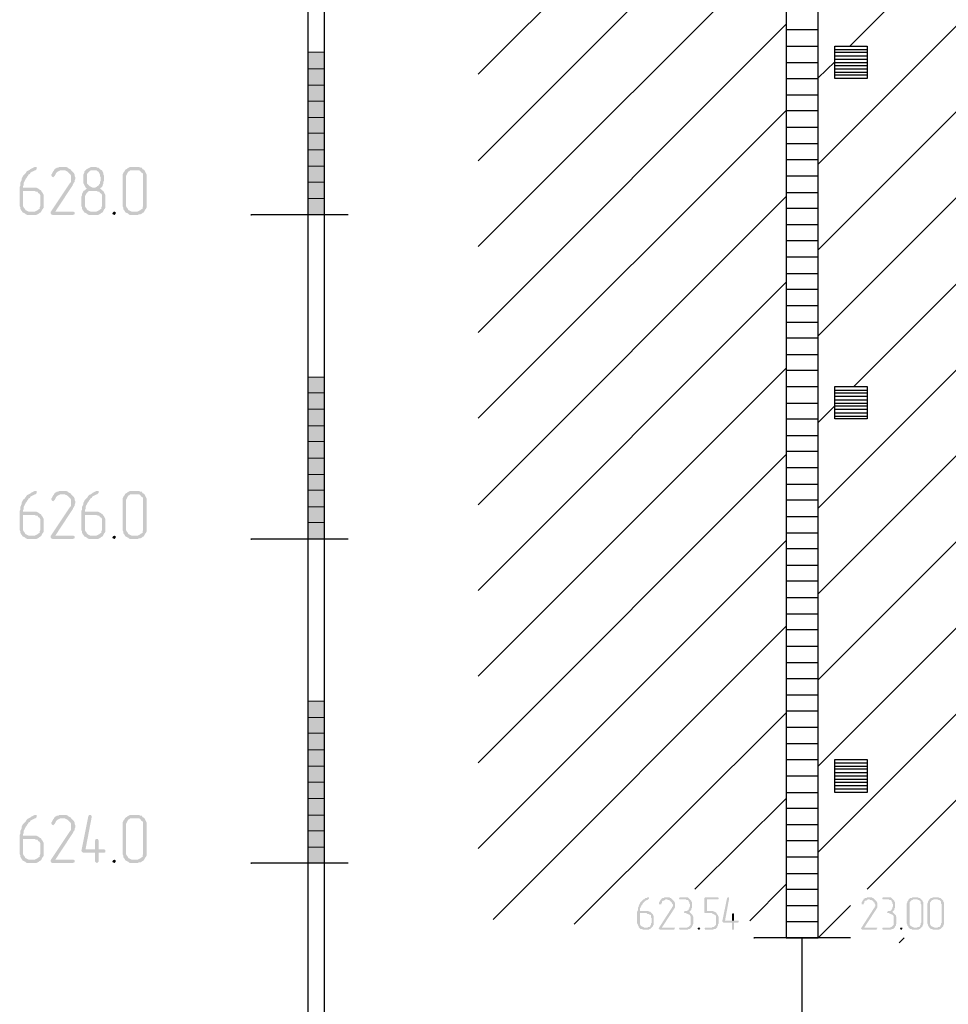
# Model space of a CAD drawing. Header units: millimetres. Extents: x -93479 to 1057970, y -66333 to 172656.
# Tile 108 of 256: x 205695 to 211428, y 28826 to 34901. Entities that reach past the tile are written whole.
import ezdxf

# ---------------------------------------------------------------- set-up
doc = ezdxf.new("R2010")
doc.units = ezdxf.units.MM
doc.layers.add('PDF _Геометрия', color=7, linetype='Continuous')
doc.layers.add('PDF _Сплошная заливка', color=7, linetype='Continuous')

# ---------------------------------------------------------------- blocks, each defined once
blk = doc.blocks.new('геология3')
at = {"layer": 'PDF _Сплошная заливка', "transparency": 33554559}
for color, points in [(7, [(58.0828, -16.7732), (58.0811, -16.7732), (58.0778, -16.7748), (58.0744, -16.7765), (58.0711, -16.7782), (58.0694, -16.7798), (58.0661, -16.7815), (58.0628, -16.7832), (58.0611, -16.7848), (58.0594, -16.7882), (58.0561, -16.7915), (58.0544, -16.7932), (58.0528, -16.7948), (58.0511, -16.7982), (58.0494, -16.8015), (58.0494, -16.8048), (58.0478, -16.8082), (58.0461, -16.8115), (58.0461, -16.8182), (58.0444, -16.8215), (58.0444, -16.8682), (58.0461, -16.8715), (58.0461, -16.8748), (58.0478, -16.8782), (58.0494, -16.8798), (58.0511, -16.8832), (58.0694, -16.8815), (58.0661, -16.8815), (58.0628, -16.8798), (58.0594, -16.8782), (58.0578, -16.8765), (58.0561, -16.8732), (58.0544, -16.8715), (58.0528, -16.8682), (58.0528, -16.8315), (58.0778, -16.8315), (58.0961, -16.8298), (58.0928, -16.8282), (58.0911, -16.8265), (58.0878, -16.8248), (58.0844, -16.8232), (58.0528, -16.8232), (58.0528, -16.8198), (58.0544, -16.8165), (58.0544, -16.8115), (58.0561, -16.8082), (58.0578, -16.8048), (58.0594, -16.8015), (58.0611, -16.7998), (58.0628, -16.7965), (58.0644, -16.7948), (58.0661, -16.7915), (58.0694, -16.7898), (58.0711, -16.7865), (58.0744, -16.7848), (58.0778, -16.7832), (58.0811, -16.7815), (58.0828, -16.7815), (58.0844, -16.7798), (58.0861, -16.7782), (58.0861, -16.7732)]), (7, [(58.1478, -16.7732), (58.1411, -16.7732), (58.1378, -16.7748), (58.1344, -16.7748), (58.1328, -16.7765), (58.1294, -16.7782), (58.1278, -16.7815), (58.1261, -16.7832), (58.1244, -16.7865), (58.1228, -16.7898), (58.1211, -16.7915), (58.1211, -16.7932), (58.1228, -16.7965), (58.1261, -16.7982), (58.1278, -16.7965), (58.1294, -16.7948), (58.1311, -16.7915), (58.1328, -16.7882), (58.1344, -16.7865), (58.1361, -16.7848), (58.1394, -16.7832), (58.1428, -16.7815), (58.1694, -16.7815), (58.1694, -16.7798), (58.1661, -16.7782), (58.1628, -16.7765), (58.1611, -16.7748), (58.1578, -16.7732), (58.1511, -16.7732)]), (7, [(58.2244, -16.7732), (58.2178, -16.7732), (58.2144, -16.7748), (58.2111, -16.7765), (58.2078, -16.7782), (58.2061, -16.7798), (58.2028, -16.7832), (58.2011, -16.7848), (58.2011, -16.7882), (58.1994, -16.7915), (58.1994, -16.8132), (58.2011, -16.8165), (58.2028, -16.8198), (58.2044, -16.8232), (58.2078, -16.8248), (58.2044, -16.8282), (58.2028, -16.8298), (58.2278, -16.8315), (58.2311, -16.8315), (58.2344, -16.8332), (58.2378, -16.8332), (58.2394, -16.8365), (58.2428, -16.8382), (58.2444, -16.8415), (58.2444, -16.8682), (58.2428, -16.8715), (58.2428, -16.8748), (58.2394, -16.8765), (58.2378, -16.8782), (58.2344, -16.8798), (58.2311, -16.8815), (58.2194, -16.8815), (58.2011, -16.8832), (58.2044, -16.8848), (58.2078, -16.8865), (58.2094, -16.8882), (58.2128, -16.8898), (58.2344, -16.8898), (58.2378, -16.8882), (58.2411, -16.8865), (58.2428, -16.8848), (58.2461, -16.8832), (58.2478, -16.8798), (58.2494, -16.8765), (58.2511, -16.8748), (58.2528, -16.8715), (58.2528, -16.8415), (58.2511, -16.8382), (58.2494, -16.8348), (58.2478, -16.8315), (58.2444, -16.8298), (58.2428, -16.8282), (58.2394, -16.8248), (58.2428, -16.8232), (58.2211, -16.8232), (58.2178, -16.8215), (58.2144, -16.8198), (58.2128, -16.8182), (58.2094, -16.8148), (58.2078, -16.8132), (58.2078, -16.7915), (58.2094, -16.7882), (58.2128, -16.7848), (58.2144, -16.7832), (58.2178, -16.7815), (58.2244, -16.7815), (58.2411, -16.7798), (58.2394, -16.7782), (58.2361, -16.7748), (58.2328, -16.7748), (58.2294, -16.7732), (58.2261, -16.7732)]), (7, [(58.2411, -16.7798), (58.2244, -16.7815), (58.2311, -16.7815), (58.2328, -16.7832), (58.2361, -16.7848), (58.2378, -16.7882), (58.2394, -16.7915), (58.2394, -16.7948), (58.2411, -16.7982), (58.2411, -16.8065), (58.2394, -16.8098), (58.2394, -16.8132), (58.2378, -16.8148), (58.2361, -16.8182), (58.2328, -16.8198), (58.2311, -16.8215), (58.2278, -16.8232), (58.2244, -16.8232), (58.2428, -16.8232), (58.2444, -16.8215), (58.2461, -16.8182), (58.2461, -16.8165), (58.2478, -16.8132), (58.2478, -16.8098), (58.2494, -16.8065), (58.2494, -16.7948), (58.2478, -16.7915), (58.2478, -16.7882), (58.2461, -16.7848), (58.2444, -16.7815)]), (7, [(58.3278, -16.7732), (58.3128, -16.7732), (58.3094, -16.7748), (58.3061, -16.7765), (58.3044, -16.7782), (58.3011, -16.7798), (58.2994, -16.7832), (58.2978, -16.7848), (58.2961, -16.7882), (58.2944, -16.7915), (58.2944, -16.8682), (58.2961, -16.8715), (58.2961, -16.8748), (58.2978, -16.8782), (58.2994, -16.8798), (58.3011, -16.8832), (58.3044, -16.8848), (58.3078, -16.8865), (58.3094, -16.8882), (58.3128, -16.8898), (58.3311, -16.8898), (58.3344, -16.8882), (58.3378, -16.8882), (58.3411, -16.8865), (58.3428, -16.8848), (58.3461, -16.8832), (58.3194, -16.8815), (58.3161, -16.8815), (58.3128, -16.8798), (58.3094, -16.8782), (58.3078, -16.8765), (58.3061, -16.8732), (58.3044, -16.8715), (58.3028, -16.8682), (58.3028, -16.7948), (58.3044, -16.7915), (58.3061, -16.7882), (58.3078, -16.7848), (58.3111, -16.7832), (58.3128, -16.7815), (58.3278, -16.7815), (58.3461, -16.7798), (58.3428, -16.7782), (58.3411, -16.7748), (58.3378, -16.7748), (58.3344, -16.7732), (58.3311, -16.7732)]), (7, [(58.3461, -16.7798), (58.3278, -16.7815), (58.3344, -16.7815), (58.3378, -16.7832), (58.3394, -16.7865), (58.3428, -16.7882), (58.3444, -16.7915), (58.3444, -16.8682), (58.3428, -16.8715), (58.3428, -16.8748), (58.3394, -16.8765), (58.3378, -16.8782), (58.3344, -16.8798), (58.3311, -16.8815), (58.3194, -16.8815), (58.3461, -16.8832), (58.3478, -16.8798), (58.3494, -16.8765), (58.3511, -16.8748), (58.3528, -16.8715), (58.3528, -16.7915), (58.3511, -16.7882), (58.3494, -16.7848), (58.3478, -16.7815)]), (7, [(58.1694, -16.7815), (58.1478, -16.7815), (58.1544, -16.7815), (58.1578, -16.7832), (58.1611, -16.7848), (58.1628, -16.7865), (58.1661, -16.7898), (58.1678, -16.7915), (58.1694, -16.7948), (58.1694, -16.8082), (58.1678, -16.8115), (58.1661, -16.8132), (58.1194, -16.8832), (58.1194, -16.8848), (58.1211, -16.8882), (58.1244, -16.8898), (58.1744, -16.8898), (58.1761, -16.8882), (58.1778, -16.8882), (58.1778, -16.8832), (58.1744, -16.8815), (58.1311, -16.8815), (58.1728, -16.8182), (58.1744, -16.8148), (58.1761, -16.8115), (58.1778, -16.8098), (58.1778, -16.8065), (58.1794, -16.8032), (58.1794, -16.7982), (58.1778, -16.7948), (58.1778, -16.7915), (58.1761, -16.7882), (58.1744, -16.7865), (58.1711, -16.7832)]), (7, [(58.0961, -16.8298), (58.0778, -16.8315), (58.0811, -16.8315), (58.0844, -16.8332), (58.0878, -16.8332), (58.0894, -16.8365), (58.0928, -16.8382), (58.0944, -16.8415), (58.0944, -16.8682), (58.0928, -16.8715), (58.0928, -16.8748), (58.0894, -16.8765), (58.0878, -16.8782), (58.0844, -16.8798), (58.0811, -16.8815), (58.0694, -16.8815), (58.0511, -16.8832), (58.0544, -16.8848), (58.0578, -16.8865), (58.0594, -16.8882), (58.0628, -16.8898), (58.0844, -16.8898), (58.0878, -16.8882), (58.0911, -16.8865), (58.0928, -16.8848), (58.0961, -16.8832), (58.0978, -16.8798), (58.0994, -16.8765), (58.1011, -16.8748), (58.1028, -16.8715), (58.1028, -16.8415), (58.1011, -16.8382), (58.0994, -16.8348), (58.0978, -16.8332)]), (7, [(58.2028, -16.8298), (58.1994, -16.8315), (58.1978, -16.8348), (58.1961, -16.8382), (58.1961, -16.8415), (58.1944, -16.8448), (58.1944, -16.8482), (58.1944, -16.8682), (58.1961, -16.8715), (58.1961, -16.8748), (58.1978, -16.8782), (58.1994, -16.8798), (58.2011, -16.8832), (58.2194, -16.8815), (58.2161, -16.8815), (58.2128, -16.8798), (58.2094, -16.8782), (58.2078, -16.8765), (58.2061, -16.8732), (58.2044, -16.8715), (58.2028, -16.8682), (58.2028, -16.8448), (58.2044, -16.8415), (58.2061, -16.8382), (58.2078, -16.8365), (58.2111, -16.8332), (58.2128, -16.8315), (58.2278, -16.8315)]), (7, [(58.2744, -16.8815), (58.2711, -16.8832), (58.2694, -16.8865), (58.2711, -16.8882), (58.2744, -16.8898), (58.2761, -16.8882), (58.2778, -16.8865), (58.2778, -16.8832)]), (256, [(58.0828, -17.5598), (58.0811, -17.5598), (58.0778, -17.5615), (58.0744, -17.5632), (58.0711, -17.5648), (58.0694, -17.5665), (58.0661, -17.5682), (58.0628, -17.5698), (58.0611, -17.5715), (58.0594, -17.5748), (58.0561, -17.5782), (58.0544, -17.5798), (58.0528, -17.5815), (58.0511, -17.5848), (58.0494, -17.5882), (58.0494, -17.5915), (58.0478, -17.5948), (58.0461, -17.5982), (58.0461, -17.6048), (58.0444, -17.6082), (58.0444, -17.6548), (58.0461, -17.6582), (58.0461, -17.6615), (58.0478, -17.6648), (58.0494, -17.6665), (58.0511, -17.6698), (58.0694, -17.6682), (58.0661, -17.6682), (58.0628, -17.6665), (58.0594, -17.6648), (58.0578, -17.6632), (58.0561, -17.6598), (58.0544, -17.6582), (58.0528, -17.6548), (58.0528, -17.6182), (58.0778, -17.6182), (58.0961, -17.6165), (58.0928, -17.6148), (58.0911, -17.6132), (58.0878, -17.6115), (58.0844, -17.6098), (58.0528, -17.6098), (58.0528, -17.6065), (58.0544, -17.6032), (58.0544, -17.5982), (58.0561, -17.5948), (58.0578, -17.5915), (58.0594, -17.5882), (58.0611, -17.5865), (58.0628, -17.5832), (58.0644, -17.5815), (58.0661, -17.5782), (58.0694, -17.5765), (58.0711, -17.5732), (58.0744, -17.5715), (58.0778, -17.5698), (58.0811, -17.5682), (58.0828, -17.5682), (58.0844, -17.5665), (58.0861, -17.5648), (58.0861, -17.5598)]), (256, [(58.1694, -17.5682), (58.1478, -17.5682), (58.1544, -17.5682), (58.1578, -17.5698), (58.1611, -17.5715), (58.1628, -17.5732), (58.1661, -17.5765), (58.1678, -17.5782), (58.1694, -17.5815), (58.1694, -17.5948), (58.1678, -17.5982), (58.1661, -17.5998), (58.1194, -17.6698), (58.1194, -17.6715), (58.1211, -17.6748), (58.1244, -17.6765), (58.1744, -17.6765), (58.1761, -17.6748), (58.1778, -17.6748), (58.1778, -17.6698), (58.1744, -17.6682), (58.1311, -17.6682), (58.1728, -17.6048), (58.1744, -17.6015), (58.1761, -17.5982), (58.1778, -17.5965), (58.1778, -17.5932), (58.1794, -17.5898), (58.1794, -17.5848), (58.1778, -17.5815), (58.1778, -17.5782), (58.1761, -17.5748), (58.1744, -17.5732), (58.1711, -17.5698)]), (256, [(58.1478, -17.5598), (58.1411, -17.5598), (58.1378, -17.5615), (58.1344, -17.5615), (58.1328, -17.5632), (58.1294, -17.5648), (58.1278, -17.5682), (58.1261, -17.5698), (58.1244, -17.5732), (58.1228, -17.5765), (58.1211, -17.5782), (58.1211, -17.5798), (58.1228, -17.5832), (58.1261, -17.5848), (58.1278, -17.5832), (58.1294, -17.5815), (58.1311, -17.5782), (58.1328, -17.5748), (58.1344, -17.5732), (58.1361, -17.5715), (58.1394, -17.5698), (58.1428, -17.5682), (58.1694, -17.5682), (58.1694, -17.5665), (58.1661, -17.5648), (58.1628, -17.5632), (58.1611, -17.5615), (58.1578, -17.5598), (58.1511, -17.5598)]), (256, [(58.2328, -17.5598), (58.2311, -17.5598), (58.2278, -17.5615), (58.2244, -17.5632), (58.2211, -17.5648), (58.2194, -17.5665), (58.2161, -17.5682), (58.2128, -17.5698), (58.2111, -17.5715), (58.2094, -17.5748), (58.2061, -17.5782), (58.2044, -17.5798), (58.2028, -17.5815), (58.2011, -17.5848), (58.1994, -17.5882), (58.1994, -17.5915), (58.1978, -17.5948), (58.1961, -17.5982), (58.1961, -17.6048), (58.1944, -17.6082), (58.1944, -17.6548), (58.1961, -17.6582), (58.1961, -17.6615), (58.1978, -17.6648), (58.1994, -17.6665), (58.2011, -17.6698), (58.2194, -17.6682), (58.2161, -17.6682), (58.2128, -17.6665), (58.2094, -17.6648), (58.2078, -17.6632), (58.2061, -17.6598), (58.2044, -17.6582), (58.2028, -17.6548), (58.2028, -17.6182), (58.2278, -17.6182), (58.2461, -17.6165), (58.2428, -17.6148), (58.2411, -17.6132), (58.2378, -17.6115), (58.2344, -17.6098), (58.2028, -17.6098), (58.2028, -17.6065), (58.2044, -17.6032), (58.2044, -17.5982), (58.2061, -17.5948), (58.2078, -17.5915), (58.2094, -17.5882), (58.2111, -17.5865), (58.2128, -17.5832), (58.2144, -17.5815), (58.2161, -17.5782), (58.2194, -17.5765), (58.2211, -17.5732), (58.2244, -17.5715), (58.2278, -17.5698), (58.2311, -17.5682), (58.2328, -17.5682), (58.2344, -17.5665), (58.2361, -17.5648), (58.2361, -17.5598)]), (256, [(58.3278, -17.5598), (58.3128, -17.5598), (58.3094, -17.5615), (58.3061, -17.5632), (58.3044, -17.5648), (58.3011, -17.5665), (58.2994, -17.5698), (58.2978, -17.5715), (58.2961, -17.5748), (58.2944, -17.5782), (58.2944, -17.6548), (58.2961, -17.6582), (58.2961, -17.6615), (58.2978, -17.6648), (58.2994, -17.6665), (58.3011, -17.6698), (58.3044, -17.6715), (58.3078, -17.6732), (58.3094, -17.6748), (58.3128, -17.6765), (58.3311, -17.6765), (58.3344, -17.6748), (58.3378, -17.6748), (58.3411, -17.6732), (58.3428, -17.6715), (58.3461, -17.6698), (58.3194, -17.6682), (58.3161, -17.6682), (58.3128, -17.6665), (58.3094, -17.6648), (58.3078, -17.6632), (58.3061, -17.6598), (58.3044, -17.6582), (58.3028, -17.6548), (58.3028, -17.5815), (58.3044, -17.5782), (58.3061, -17.5748), (58.3078, -17.5715), (58.3111, -17.5698), (58.3128, -17.5682), (58.3278, -17.5682), (58.3461, -17.5665), (58.3428, -17.5648), (58.3411, -17.5615), (58.3378, -17.5615), (58.3344, -17.5598), (58.3311, -17.5598)]), (256, [(58.3461, -17.5665), (58.3278, -17.5682), (58.3344, -17.5682), (58.3378, -17.5698), (58.3394, -17.5732), (58.3428, -17.5748), (58.3444, -17.5782), (58.3444, -17.6548), (58.3428, -17.6582), (58.3428, -17.6615), (58.3394, -17.6632), (58.3378, -17.6648), (58.3344, -17.6665), (58.3311, -17.6682), (58.3194, -17.6682), (58.3461, -17.6698), (58.3478, -17.6665), (58.3494, -17.6632), (58.3511, -17.6615), (58.3528, -17.6582), (58.3528, -17.5782), (58.3511, -17.5748), (58.3494, -17.5715), (58.3478, -17.5682)]), (256, [(58.0961, -17.6165), (58.0778, -17.6182), (58.0811, -17.6182), (58.0844, -17.6198), (58.0878, -17.6198), (58.0894, -17.6232), (58.0928, -17.6248), (58.0944, -17.6282), (58.0944, -17.6548), (58.0928, -17.6582), (58.0928, -17.6615), (58.0894, -17.6632), (58.0878, -17.6648), (58.0844, -17.6665), (58.0811, -17.6682), (58.0694, -17.6682), (58.0511, -17.6698), (58.0544, -17.6715), (58.0578, -17.6732), (58.0594, -17.6748), (58.0628, -17.6765), (58.0844, -17.6765), (58.0878, -17.6748), (58.0911, -17.6732), (58.0928, -17.6715), (58.0961, -17.6698), (58.0978, -17.6665), (58.0994, -17.6632), (58.1011, -17.6615), (58.1028, -17.6582), (58.1028, -17.6282), (58.1011, -17.6248), (58.0994, -17.6215), (58.0978, -17.6198)]), (256, [(58.2461, -17.6165), (58.2278, -17.6182), (58.2311, -17.6182), (58.2344, -17.6198), (58.2378, -17.6198), (58.2394, -17.6232), (58.2428, -17.6248), (58.2444, -17.6282), (58.2444, -17.6548), (58.2428, -17.6582), (58.2428, -17.6615), (58.2394, -17.6632), (58.2378, -17.6648), (58.2344, -17.6665), (58.2311, -17.6682), (58.2194, -17.6682), (58.2011, -17.6698), (58.2044, -17.6715), (58.2078, -17.6732), (58.2094, -17.6748), (58.2128, -17.6765), (58.2344, -17.6765), (58.2378, -17.6748), (58.2411, -17.6732), (58.2428, -17.6715), (58.2461, -17.6698), (58.2478, -17.6665), (58.2494, -17.6632), (58.2511, -17.6615), (58.2528, -17.6582), (58.2528, -17.6282), (58.2511, -17.6248), (58.2494, -17.6215), (58.2478, -17.6198)]), (256, [(58.2744, -17.6682), (58.2711, -17.6698), (58.2694, -17.6732), (58.2711, -17.6748), (58.2744, -17.6765), (58.2761, -17.6748), (58.2778, -17.6732), (58.2778, -17.6698)]), (256, [(58.0828, -18.3465), (58.0811, -18.3465), (58.0778, -18.3482), (58.0744, -18.3498), (58.0711, -18.3515), (58.0694, -18.3532), (58.0661, -18.3548), (58.0628, -18.3565), (58.0611, -18.3582), (58.0594, -18.3615), (58.0561, -18.3648), (58.0544, -18.3665), (58.0528, -18.3682), (58.0511, -18.3715), (58.0494, -18.3748), (58.0494, -18.3782), (58.0478, -18.3815), (58.0461, -18.3848), (58.0461, -18.3915), (58.0444, -18.3948), (58.0444, -18.4415), (58.0461, -18.4448), (58.0461, -18.4482), (58.0478, -18.4515), (58.0494, -18.4532), (58.0511, -18.4565), (58.0694, -18.4548), (58.0661, -18.4548), (58.0628, -18.4532), (58.0594, -18.4515), (58.0578, -18.4498), (58.0561, -18.4465), (58.0544, -18.4448), (58.0528, -18.4415), (58.0528, -18.4048), (58.0778, -18.4048), (58.0961, -18.4032), (58.0928, -18.4015), (58.0911, -18.3998), (58.0878, -18.3982), (58.0844, -18.3965), (58.0528, -18.3965), (58.0528, -18.3932), (58.0544, -18.3898), (58.0544, -18.3848), (58.0561, -18.3815), (58.0578, -18.3782), (58.0594, -18.3748), (58.0611, -18.3732), (58.0628, -18.3698), (58.0644, -18.3682), (58.0661, -18.3648), (58.0694, -18.3632), (58.0711, -18.3598), (58.0744, -18.3582), (58.0778, -18.3565), (58.0811, -18.3548), (58.0828, -18.3548), (58.0844, -18.3532), (58.0861, -18.3515), (58.0861, -18.3465)]), (256, [(58.1694, -18.3548), (58.1478, -18.3548), (58.1544, -18.3548), (58.1578, -18.3565), (58.1611, -18.3582), (58.1628, -18.3598), (58.1661, -18.3632), (58.1678, -18.3648), (58.1694, -18.3682), (58.1694, -18.3815), (58.1678, -18.3848), (58.1661, -18.3865), (58.1194, -18.4565), (58.1194, -18.4582), (58.1211, -18.4615), (58.1244, -18.4632), (58.1744, -18.4632), (58.1761, -18.4615), (58.1778, -18.4615), (58.1778, -18.4565), (58.1744, -18.4548), (58.1311, -18.4548), (58.1728, -18.3915), (58.1744, -18.3882), (58.1761, -18.3848), (58.1778, -18.3832), (58.1778, -18.3798), (58.1794, -18.3765), (58.1794, -18.3715), (58.1778, -18.3682), (58.1778, -18.3648), (58.1761, -18.3615), (58.1744, -18.3598), (58.1711, -18.3565)]), (256, [(58.1478, -18.3465), (58.1411, -18.3465), (58.1378, -18.3482), (58.1344, -18.3482), (58.1328, -18.3498), (58.1294, -18.3515), (58.1278, -18.3548), (58.1261, -18.3565), (58.1244, -18.3598), (58.1228, -18.3632), (58.1211, -18.3648), (58.1211, -18.3665), (58.1228, -18.3698), (58.1261, -18.3715), (58.1278, -18.3698), (58.1294, -18.3682), (58.1311, -18.3648), (58.1328, -18.3615), (58.1344, -18.3598), (58.1361, -18.3582), (58.1394, -18.3565), (58.1428, -18.3548), (58.1694, -18.3548), (58.1694, -18.3532), (58.1661, -18.3515), (58.1628, -18.3498), (58.1611, -18.3482), (58.1578, -18.3465), (58.1511, -18.3465)]), (256, [(58.2161, -18.3465), (58.2128, -18.3465), (58.2111, -18.3498), (58.1944, -18.4332), (58.1961, -18.4365), (58.1994, -18.4382), (58.2278, -18.4382), (58.2278, -18.4598), (58.2294, -18.4615), (58.2328, -18.4632), (58.2344, -18.4615), (58.2361, -18.4598), (58.2361, -18.4382), (58.2494, -18.4382), (58.2528, -18.4365), (58.2528, -18.4315), (58.2494, -18.4298), (58.2044, -18.4298), (58.2194, -18.3515), (58.2194, -18.3498), (58.2178, -18.3465)]), (256, [(58.3278, -18.3465), (58.3128, -18.3465), (58.3094, -18.3482), (58.3061, -18.3498), (58.3044, -18.3515), (58.3011, -18.3532), (58.2994, -18.3565), (58.2978, -18.3582), (58.2961, -18.3615), (58.2944, -18.3648), (58.2944, -18.4415), (58.2961, -18.4448), (58.2961, -18.4482), (58.2978, -18.4515), (58.2994, -18.4532), (58.3011, -18.4565), (58.3044, -18.4582), (58.3078, -18.4598), (58.3094, -18.4615), (58.3128, -18.4632), (58.3311, -18.4632), (58.3344, -18.4615), (58.3378, -18.4615), (58.3411, -18.4598), (58.3428, -18.4582), (58.3461, -18.4565), (58.3194, -18.4548), (58.3161, -18.4548), (58.3128, -18.4532), (58.3094, -18.4515), (58.3078, -18.4498), (58.3061, -18.4465), (58.3044, -18.4448), (58.3028, -18.4415), (58.3028, -18.3682), (58.3044, -18.3648), (58.3061, -18.3615), (58.3078, -18.3582), (58.3111, -18.3565), (58.3128, -18.3548), (58.3278, -18.3548), (58.3461, -18.3532), (58.3428, -18.3515), (58.3411, -18.3482), (58.3378, -18.3482), (58.3344, -18.3465), (58.3311, -18.3465)]), (256, [(58.3461, -18.3532), (58.3278, -18.3548), (58.3344, -18.3548), (58.3378, -18.3565), (58.3394, -18.3598), (58.3428, -18.3615), (58.3444, -18.3648), (58.3444, -18.4415), (58.3428, -18.4448), (58.3428, -18.4482), (58.3394, -18.4498), (58.3378, -18.4515), (58.3344, -18.4532), (58.3311, -18.4548), (58.3194, -18.4548), (58.3461, -18.4565), (58.3478, -18.4532), (58.3494, -18.4498), (58.3511, -18.4482), (58.3528, -18.4448), (58.3528, -18.3648), (58.3511, -18.3615), (58.3494, -18.3582), (58.3478, -18.3548)]), (256, [(58.0961, -18.4032), (58.0778, -18.4048), (58.0811, -18.4048), (58.0844, -18.4065), (58.0878, -18.4065), (58.0894, -18.4098), (58.0928, -18.4115), (58.0944, -18.4148), (58.0944, -18.4415), (58.0928, -18.4448), (58.0928, -18.4482), (58.0894, -18.4498), (58.0878, -18.4515), (58.0844, -18.4532), (58.0811, -18.4548), (58.0694, -18.4548), (58.0511, -18.4565), (58.0544, -18.4582), (58.0578, -18.4598), (58.0594, -18.4615), (58.0628, -18.4632), (58.0844, -18.4632), (58.0878, -18.4615), (58.0911, -18.4598), (58.0928, -18.4582), (58.0961, -18.4565), (58.0978, -18.4532), (58.0994, -18.4498), (58.1011, -18.4482), (58.1028, -18.4448), (58.1028, -18.4148), (58.1011, -18.4115), (58.0994, -18.4082), (58.0978, -18.4065)]), (256, [(58.2328, -18.4048), (58.2294, -18.4048), (58.2278, -18.4082), (58.2278, -18.4298), (58.2044, -18.4298), (58.2361, -18.4298), (58.2361, -18.4082), (58.2344, -18.4048)]), (256, [(58.2744, -18.4548), (58.2711, -18.4565), (58.2694, -18.4598), (58.2711, -18.4615), (58.2744, -18.4632), (58.2761, -18.4615), (58.2778, -18.4598), (58.2778, -18.4565)]), (256, [(59.5711, -18.5465), (59.5694, -18.5465), (59.5678, -18.5482), (59.5644, -18.5482), (59.5628, -18.5498), (59.5611, -18.5515), (59.5594, -18.5515), (59.5578, -18.5532), (59.5561, -18.5548), (59.5544, -18.5565), (59.5528, -18.5582), (59.5511, -18.5598), (59.5511, -18.5615), (59.5494, -18.5632), (59.5494, -18.5648), (59.5478, -18.5682), (59.5478, -18.5698), (59.5461, -18.5715), (59.5461, -18.5782), (59.5444, -18.5815), (59.5444, -18.6098), (59.5461, -18.6132), (59.5461, -18.6148), (59.5478, -18.6165), (59.5478, -18.6182), (59.5494, -18.6198), (59.5611, -18.6198), (59.5594, -18.6182), (59.5578, -18.6182), (59.5561, -18.6165), (59.5544, -18.6165), (59.5528, -18.6148), (59.5511, -18.6115), (59.5511, -18.5848), (59.5794, -18.5848), (59.5778, -18.5832), (59.5761, -18.5815), (59.5744, -18.5815), (59.5711, -18.5798), (59.5511, -18.5798), (59.5511, -18.5732), (59.5528, -18.5715), (59.5528, -18.5698), (59.5544, -18.5682), (59.5544, -18.5665), (59.5561, -18.5648), (59.5578, -18.5632), (59.5578, -18.5615), (59.5594, -18.5598), (59.5611, -18.5582), (59.5628, -18.5565), (59.5644, -18.5548), (59.5678, -18.5532), (59.5694, -18.5532), (59.5711, -18.5515), (59.5728, -18.5498), (59.5728, -18.5465)]), (256, [(59.6161, -18.5465), (59.6111, -18.5465), (59.6094, -18.5482), (59.6061, -18.5482), (59.6044, -18.5498), (59.6028, -18.5498), (59.6028, -18.5515), (59.6011, -18.5532), (59.5994, -18.5565), (59.5978, -18.5582), (59.5978, -18.5598), (59.5978, -18.5632), (59.6028, -18.5632), (59.6028, -18.5615), (59.6044, -18.5598), (59.6044, -18.5565), (59.6061, -18.5548), (59.6078, -18.5548), (59.6111, -18.5532), (59.6128, -18.5515), (59.6294, -18.5515), (59.6278, -18.5498), (59.6261, -18.5482), (59.6244, -18.5482), (59.6228, -18.5465), (59.6178, -18.5465)]), (256, [(59.6611, -18.5465), (59.6478, -18.5465), (59.6461, -18.5498), (59.6478, -18.5515), (59.6628, -18.5515), (59.6644, -18.5532), (59.6678, -18.5532), (59.6694, -18.5548), (59.6694, -18.5565), (59.6711, -18.5582), (59.6711, -18.5615), (59.6728, -18.5632), (59.6728, -18.5682), (59.6711, -18.5715), (59.6711, -18.5732), (59.6694, -18.5748), (59.6694, -18.5765), (59.6678, -18.5782), (59.6644, -18.5798), (59.6594, -18.5798), (59.6594, -18.5815), (59.6578, -18.5832), (59.6594, -18.5848), (59.6628, -18.5848), (59.6661, -18.5865), (59.6678, -18.5865), (59.6694, -18.5882), (59.6711, -18.5882), (59.6728, -18.5898), (59.6744, -18.5932), (59.6744, -18.6132), (59.6728, -18.6148), (59.6711, -18.6165), (59.6694, -18.6182), (59.6678, -18.6182), (59.6661, -18.6198), (59.6478, -18.6198), (59.6461, -18.6215), (59.6478, -18.6248), (59.6678, -18.6248), (59.6694, -18.6232), (59.6728, -18.6232), (59.6744, -18.6215), (59.6761, -18.6198), (59.6778, -18.6182), (59.6778, -18.6165), (59.6794, -18.6148), (59.6794, -18.6132), (59.6811, -18.6098), (59.6811, -18.5948), (59.6794, -18.5915), (59.6794, -18.5898), (59.6778, -18.5882), (59.6761, -18.5865), (59.6744, -18.5848), (59.6728, -18.5832), (59.6711, -18.5815), (59.6728, -18.5798), (59.6744, -18.5782), (59.6761, -18.5765), (59.6761, -18.5732), (59.6778, -18.5715), (59.6778, -18.5582), (59.6761, -18.5565), (59.6761, -18.5548), (59.6744, -18.5532), (59.6728, -18.5515), (59.6711, -18.5498), (59.6694, -18.5482), (59.6678, -18.5465), (59.6628, -18.5465)]), (256, [(59.7394, -18.5465), (59.7094, -18.5465), (59.7078, -18.5482), (59.7078, -18.5832), (59.7094, -18.5848), (59.7261, -18.5848), (59.7278, -18.5865), (59.7294, -18.5865), (59.7311, -18.5882), (59.7328, -18.5882), (59.7344, -18.5898), (59.7361, -18.5915), (59.7361, -18.6132), (59.7344, -18.6148), (59.7328, -18.6165), (59.7311, -18.6182), (59.7278, -18.6182), (59.7261, -18.6198), (59.7094, -18.6198), (59.7078, -18.6215), (59.7094, -18.6248), (59.7294, -18.6248), (59.7311, -18.6232), (59.7344, -18.6232), (59.7361, -18.6215), (59.7378, -18.6198), (59.7394, -18.6182), (59.7394, -18.6165), (59.7411, -18.6148), (59.7411, -18.6115), (59.7428, -18.6098), (59.7428, -18.5948), (59.7411, -18.5915), (59.7411, -18.5898), (59.7394, -18.5882), (59.7378, -18.5865), (59.7378, -18.5848), (59.7361, -18.5832), (59.7328, -18.5815), (59.7311, -18.5815), (59.7294, -18.5798), (59.7144, -18.5798), (59.7144, -18.5515), (59.7411, -18.5515), (59.7428, -18.5498), (59.7411, -18.5465)]), (256, [(59.7661, -18.5465), (59.7644, -18.5465), (59.7628, -18.5482), (59.7511, -18.6048), (59.7528, -18.6065), (59.7544, -18.6082), (59.7744, -18.6082), (59.7744, -18.6248), (59.7794, -18.6248), (59.7794, -18.6215), (59.7794, -18.6082), (59.7878, -18.6082), (59.7911, -18.6065), (59.7911, -18.6032), (59.7578, -18.6032), (59.7678, -18.5498), (59.7678, -18.5465)]), (256, [(60.1078, -18.5465), (60.1028, -18.5465), (60.1011, -18.5482), (60.0978, -18.5482), (60.0961, -18.5498), (60.0944, -18.5498), (60.0944, -18.5515), (60.0928, -18.5532), (60.0911, -18.5565), (60.0894, -18.5582), (60.0894, -18.5598), (60.0894, -18.5632), (60.0944, -18.5632), (60.0944, -18.5615), (60.0961, -18.5598), (60.0961, -18.5565), (60.0978, -18.5548), (60.0994, -18.5548), (60.1028, -18.5532), (60.1044, -18.5515), (60.1211, -18.5515), (60.1194, -18.5498), (60.1178, -18.5482), (60.1161, -18.5482), (60.1144, -18.5465), (60.1094, -18.5465)]), (256, [(60.1544, -18.5465), (60.1411, -18.5465), (60.1394, -18.5498), (60.1411, -18.5515), (60.1561, -18.5515), (60.1578, -18.5532), (60.1611, -18.5532), (60.1628, -18.5548), (60.1628, -18.5565), (60.1644, -18.5582), (60.1644, -18.5615), (60.1661, -18.5632), (60.1661, -18.5682), (60.1644, -18.5715), (60.1644, -18.5732), (60.1628, -18.5748), (60.1628, -18.5765), (60.1611, -18.5782), (60.1578, -18.5798), (60.1528, -18.5798), (60.1528, -18.5815), (60.1511, -18.5832), (60.1528, -18.5848), (60.1561, -18.5848), (60.1594, -18.5865), (60.1611, -18.5865), (60.1628, -18.5882), (60.1644, -18.5882), (60.1661, -18.5898), (60.1678, -18.5932), (60.1678, -18.6132), (60.1661, -18.6148), (60.1644, -18.6165), (60.1628, -18.6182), (60.1611, -18.6182), (60.1594, -18.6198), (60.1411, -18.6198), (60.1394, -18.6215), (60.1411, -18.6248), (60.1611, -18.6248), (60.1628, -18.6232), (60.1661, -18.6232), (60.1678, -18.6215), (60.1694, -18.6198), (60.1711, -18.6182), (60.1711, -18.6165), (60.1728, -18.6148), (60.1728, -18.6132), (60.1744, -18.6098), (60.1744, -18.5948), (60.1728, -18.5915), (60.1728, -18.5898), (60.1711, -18.5882), (60.1694, -18.5865), (60.1678, -18.5848), (60.1661, -18.5832), (60.1644, -18.5815), (60.1661, -18.5798), (60.1678, -18.5782), (60.1694, -18.5765), (60.1694, -18.5732), (60.1711, -18.5715), (60.1711, -18.5582), (60.1694, -18.5565), (60.1694, -18.5548), (60.1678, -18.5532), (60.1661, -18.5515), (60.1644, -18.5498), (60.1628, -18.5482), (60.1611, -18.5465), (60.1561, -18.5465)]), (256, [(60.2228, -18.5465), (60.2128, -18.5465), (60.2111, -18.5482), (60.2078, -18.5482), (60.2061, -18.5498), (60.2044, -18.5515), (60.2028, -18.5532), (60.2028, -18.5548), (60.2011, -18.5565), (60.2011, -18.5582), (60.1994, -18.5615), (60.1994, -18.6098), (60.2011, -18.6132), (60.2011, -18.6148), (60.2028, -18.6165), (60.2028, -18.6182), (60.2044, -18.6198), (60.2061, -18.6215), (60.2078, -18.6232), (60.2111, -18.6232), (60.2128, -18.6248), (60.2278, -18.6248), (60.2294, -18.6232), (60.2311, -18.6232), (60.2328, -18.6215), (60.2344, -18.6198), (60.2161, -18.6198), (60.2144, -18.6182), (60.2128, -18.6182), (60.2111, -18.6165), (60.2094, -18.6165), (60.2078, -18.6148), (60.2061, -18.6115), (60.2061, -18.5582), (60.2078, -18.5565), (60.2094, -18.5548), (60.2111, -18.5532), (60.2128, -18.5532), (60.2144, -18.5515), (60.2344, -18.5515), (60.2328, -18.5498), (60.2311, -18.5482), (60.2294, -18.5482), (60.2261, -18.5465), (60.2244, -18.5465)]), (256, [(60.2728, -18.5465), (60.2628, -18.5465), (60.2611, -18.5482), (60.2578, -18.5482), (60.2561, -18.5498), (60.2544, -18.5515), (60.2528, -18.5532), (60.2528, -18.5548), (60.2511, -18.5565), (60.2511, -18.5582), (60.2494, -18.5615), (60.2494, -18.6098), (60.2511, -18.6132), (60.2511, -18.6148), (60.2528, -18.6165), (60.2528, -18.6182), (60.2544, -18.6198), (60.2561, -18.6215), (60.2578, -18.6232), (60.2611, -18.6232), (60.2628, -18.6248), (60.2778, -18.6248), (60.2794, -18.6232), (60.2811, -18.6232), (60.2828, -18.6215), (60.2844, -18.6198), (60.2661, -18.6198), (60.2644, -18.6182), (60.2628, -18.6182), (60.2611, -18.6165), (60.2594, -18.6165), (60.2578, -18.6148), (60.2561, -18.6115), (60.2561, -18.5582), (60.2578, -18.5565), (60.2594, -18.5548), (60.2611, -18.5532), (60.2628, -18.5532), (60.2644, -18.5515), (60.2844, -18.5515), (60.2828, -18.5498), (60.2811, -18.5482), (60.2794, -18.5482), (60.2761, -18.5465), (60.2744, -18.5465)]), (256, [(59.6294, -18.5515), (59.6161, -18.5515), (59.6178, -18.5515), (59.6194, -18.5532), (59.6228, -18.5532), (59.6244, -18.5548), (59.6261, -18.5565), (59.6278, -18.5582), (59.6294, -18.5598), (59.6294, -18.5615), (59.6311, -18.5632), (59.6311, -18.5682), (59.6294, -18.5698), (59.6294, -18.5715), (59.6278, -18.5732), (59.5978, -18.6198), (59.5961, -18.6215), (59.5978, -18.6232), (59.5994, -18.6248), (59.6344, -18.6248), (59.6344, -18.6232), (59.6361, -18.6215), (59.6361, -18.6198), (59.6044, -18.6198), (59.6328, -18.5765), (59.6344, -18.5748), (59.6344, -18.5732), (59.6361, -18.5715), (59.6361, -18.5598), (59.6344, -18.5565), (59.6328, -18.5548), (59.6311, -18.5532)]), (256, [(60.1211, -18.5515), (60.1078, -18.5515), (60.1094, -18.5515), (60.1111, -18.5532), (60.1144, -18.5532), (60.1161, -18.5548), (60.1178, -18.5565), (60.1194, -18.5582), (60.1211, -18.5598), (60.1211, -18.5615), (60.1228, -18.5632), (60.1228, -18.5682), (60.1211, -18.5698), (60.1211, -18.5715), (60.1194, -18.5732), (60.0894, -18.6198), (60.0878, -18.6215), (60.0894, -18.6232), (60.0911, -18.6248), (60.1261, -18.6248), (60.1261, -18.6232), (60.1278, -18.6215), (60.1278, -18.6198), (60.0961, -18.6198), (60.1244, -18.5765), (60.1261, -18.5748), (60.1261, -18.5732), (60.1278, -18.5715), (60.1278, -18.5598), (60.1261, -18.5565), (60.1244, -18.5548), (60.1228, -18.5532)]), (256, [(60.2344, -18.5515), (60.2228, -18.5515), (60.2244, -18.5515), (60.2278, -18.5532), (60.2294, -18.5532), (60.2311, -18.5548), (60.2328, -18.5565), (60.2328, -18.5615), (60.2344, -18.5632), (60.2344, -18.6082), (60.2328, -18.6098), (60.2328, -18.6132), (60.2311, -18.6148), (60.2311, -18.6165), (60.2294, -18.6182), (60.2261, -18.6182), (60.2244, -18.6198), (60.2161, -18.6198), (60.2344, -18.6198), (60.2361, -18.6182), (60.2378, -18.6165), (60.2378, -18.6148), (60.2394, -18.6115), (60.2394, -18.5582), (60.2378, -18.5565), (60.2378, -18.5548), (60.2361, -18.5532)]), (256, [(60.2844, -18.5515), (60.2728, -18.5515), (60.2744, -18.5515), (60.2778, -18.5532), (60.2794, -18.5532), (60.2811, -18.5548), (60.2828, -18.5565), (60.2828, -18.5615), (60.2844, -18.5632), (60.2844, -18.6082), (60.2828, -18.6098), (60.2828, -18.6132), (60.2811, -18.6148), (60.2811, -18.6165), (60.2794, -18.6182), (60.2761, -18.6182), (60.2744, -18.6198), (60.2661, -18.6198), (60.2844, -18.6198), (60.2861, -18.6182), (60.2878, -18.6165), (60.2878, -18.6148), (60.2894, -18.6115), (60.2894, -18.5582), (60.2878, -18.5565), (60.2878, -18.5548), (60.2861, -18.5532)]), (256, [(59.5794, -18.5848), (59.5678, -18.5848), (59.5694, -18.5865), (59.5728, -18.5865), (59.5744, -18.5882), (59.5761, -18.5882), (59.5778, -18.5898), (59.5778, -18.5948), (59.5794, -18.5965), (59.5794, -18.6082), (59.5778, -18.6098), (59.5778, -18.6132), (59.5761, -18.6148), (59.5761, -18.6165), (59.5744, -18.6182), (59.5711, -18.6182), (59.5694, -18.6198), (59.5494, -18.6198), (59.5511, -18.6215), (59.5528, -18.6232), (59.5561, -18.6232), (59.5578, -18.6248), (59.5728, -18.6248), (59.5744, -18.6232), (59.5761, -18.6232), (59.5778, -18.6215), (59.5794, -18.6198), (59.5811, -18.6182), (59.5828, -18.6165), (59.5828, -18.6148), (59.5844, -18.6132), (59.5844, -18.5915), (59.5828, -18.5898), (59.5828, -18.5882), (59.5811, -18.5865)]), (256, [(59.7778, -18.5848), (59.7744, -18.5865), (59.7744, -18.5882), (59.7744, -18.6032), (59.7578, -18.6032), (59.7794, -18.6032), (59.7794, -18.5865)]), (256, [(59.6944, -18.6198), (59.6928, -18.6198), (59.6911, -18.6215), (59.6928, -18.6248), (59.6961, -18.6248), (59.6961, -18.6232), (59.6978, -18.6215), (59.6961, -18.6198)]), (256, [(60.1861, -18.6198), (60.1844, -18.6198), (60.1828, -18.6215), (60.1844, -18.6248), (60.1878, -18.6248), (60.1878, -18.6232), (60.1894, -18.6215), (60.1878, -18.6198)])]:
    blk.add_hatch(color=color, dxfattribs=at).paths.add_polyline_path(points)
at = {"layer": 'PDF _Геометрия', "color": 7, "lineweight": 25}
for points in [[(59.9844, -18.6448), (59.9061, -18.6448), (59.9844, -18.6448), (59.9844, -14.5898), (59.9844, -9.5898), (59.9061, -9.5898), (59.9061, -14.5898), (59.9061, -18.6448), (59.9844, -18.6448), (60.0628, -18.5665)], [(59.9844, -16.7665), (64.4178, -12.3315), (65.3728, -11.3765), (65.7928, -10.9565)], [(59.9844, -16.9748), (64.5594, -12.3998), (65.5911, -11.3665), (65.9994, -10.9598)], [(59.9844, -17.1832), (64.7044, -12.4632), (65.8094, -11.3582), (66.2078, -10.9615)], [(59.9844, -18.0182), (65.3094, -12.6932), (66.6694, -11.3332), (67.0378, -10.9648)], [(60.0711, -17.3065), (64.8528, -12.5232), (66.0261, -11.3515), (66.4144, -10.9615)], [(59.9844, -17.6015), (65.0028, -12.5815), (65.5744, -12.0098)], [(59.9844, -17.8098), (65.1561, -12.6382), (65.6528, -12.1415)], [(58.7444, -14.5115), (58.7444, -19.5498), (58.7461, -19.5498)], [(58.7844, -14.5115), (58.7844, -19.5498), (58.7861, -19.5498)], [(59.9844, -18.2282), (63.3544, -14.8582)], [(60.0611, -16.4798), (61.5628, -14.9782)], [(59.9844, -18.4365), (63.3544, -15.0665)], [(60.1028, -18.5265), (63.5461, -15.0832)], [(59.1578, -16.5482), (59.9061, -15.8015)], [(59.1578, -16.7582), (59.9061, -16.0098)], [(59.1578, -16.9665), (59.9061, -16.2182)], [(59.1578, -17.1748), (59.9061, -16.4265)], [(59.9061, -16.4398), (59.9844, -16.4398)], [(59.9061, -16.4798), (59.9844, -16.4798)], [(60.0244, -16.4882), (60.1028, -16.4882)], [(60.0244, -16.4948), (60.1028, -16.4948)], [(60.0244, -16.5032), (60.1028, -16.5032)], [(60.0244, -16.5115), (60.1028, -16.5115)], [(59.9061, -16.5198), (59.9844, -16.5198)], [(59.9844, -16.5565), (60.0244, -16.5182)], [(60.0244, -16.5198), (60.1028, -16.5198)], [(60.0244, -16.5265), (60.1028, -16.5265)], [(60.0244, -16.5348), (60.1028, -16.5348)], [(59.9061, -16.5582), (59.9844, -16.5582)], [(60.0244, -16.5432), (60.1028, -16.5432)], [(60.0244, -16.5498), (60.1028, -16.5498)], [(59.9061, -16.5982), (59.9844, -16.5982)], [(59.1578, -17.3832), (59.9061, -16.6365), (59.9844, -16.6365)], [(59.9061, -16.6765), (59.9844, -16.6765)], [(59.9061, -16.7165), (59.9844, -16.7165)], [(59.9061, -16.7548), (59.9844, -16.7548)], [(59.9061, -16.7948), (59.9844, -16.7948)], [(59.1578, -17.5932), (59.9061, -16.8448)], [(59.9061, -16.8348), (59.9844, -16.8348)], [(59.9061, -16.8732), (59.9844, -16.8732)], [(58.8428, -16.8898), (58.6061, -16.8898), (58.6078, -16.8898)], [(59.9061, -16.9132), (59.9844, -16.9132)], [(59.9061, -16.9515), (59.9844, -16.9515)], [(59.9061, -16.9915), (59.9844, -16.9915)], [(59.9061, -17.0315), (59.9844, -17.0315)], [(59.1578, -17.8015), (59.9061, -17.0532)], [(59.9061, -17.0698), (59.9844, -17.0698)], [(59.9061, -17.1098), (59.9844, -17.1098)], [(59.9061, -17.1498), (59.9844, -17.1498)], [(59.9061, -17.1882), (59.9844, -17.1882)], [(59.9061, -17.2282), (59.9844, -17.2282)], [(59.1578, -18.0098), (59.9061, -17.2615)], [(59.9061, -17.2665), (59.9844, -17.2665)], [(59.9061, -17.3065), (59.9844, -17.3065)], [(60.0244, -17.3148), (60.1028, -17.3148)], [(60.0244, -17.3215), (60.1028, -17.3215)], [(60.0244, -17.3298), (60.1028, -17.3298)], [(59.9061, -17.3465), (59.9844, -17.3465)], [(59.9844, -17.3932), (60.0244, -17.3532), (60.1028, -17.3532)], [(60.0244, -17.3382), (60.1028, -17.3382)], [(60.0244, -17.3465), (60.1028, -17.3465)], [(60.0244, -17.3615), (60.1028, -17.3615)], [(60.0244, -17.3698), (60.1028, -17.3698)], [(60.0244, -17.3782), (60.1028, -17.3782)], [(59.9061, -17.3848), (59.9844, -17.3848)], [(59.9061, -17.4248), (59.9844, -17.4248)]]:
    blk.add_lwpolyline(points, dxfattribs=at)
for points in [[(60.0244, -16.5582), (60.0244, -16.4798), (60.1028, -16.4798), (60.1028, -16.5582)], [(60.0244, -17.3848), (60.0244, -17.3065), (60.1028, -17.3065), (60.1028, -17.3848)]]:
    blk.add_lwpolyline(points, close=True, dxfattribs=at)
at = {"layer": 'PDF _Геометрия', "color": 7, "lineweight": 5}
for points in [[(58.7444, -16.4948), (58.7844, -16.4948), (58.7444, -16.4948)], [(58.7444, -16.5348), (58.7844, -16.5348)], [(58.7444, -16.5748), (58.7844, -16.5748)], [(58.7444, -16.6132), (58.7844, -16.6132)], [(58.7444, -16.6532), (58.7844, -16.6532)], [(58.7444, -16.6915), (58.7844, -16.6915)], [(58.7444, -16.7315), (58.7844, -16.7315)], [(58.7444, -16.7715), (58.7844, -16.7715)], [(58.7444, -16.8098), (58.7844, -16.8098)], [(58.7444, -16.8498), (58.7844, -16.8498)], [(58.7444, -16.8898), (58.7844, -16.8898)], [(58.7444, -17.2832), (58.7844, -17.2832), (58.7444, -17.2832)], [(58.7444, -17.3215), (58.7844, -17.3215)], [(58.7444, -17.3615), (58.7844, -17.3615)], [(58.7444, -17.4015), (58.7844, -17.4015)], [(58.7444, -17.4398), (58.7844, -17.4398)]]:
    blk.add_lwpolyline(points, dxfattribs=at)
at = {"layer": 'PDF _Геометрия', "lineweight": 25}
for points in [[(59.1578, -18.2198), (59.9061, -17.4715)], [(59.9061, -17.4632), (59.9844, -17.4632)], [(59.9061, -17.5032), (59.9844, -17.5032)], [(59.9061, -17.5432), (59.9844, -17.5432)], [(59.9061, -17.5815), (59.9844, -17.5815)], [(59.9061, -17.6215), (59.9844, -17.6215)], [(59.9061, -17.6615), (59.9844, -17.6615)], [(58.8428, -17.6765), (58.6061, -17.6765), (58.6078, -17.6765)], [(59.1578, -18.4282), (59.9061, -17.6798)], [(59.9061, -17.6998), (59.9844, -17.6998)], [(59.9061, -17.7398), (59.9844, -17.7398)], [(59.9061, -17.7782), (59.9844, -17.7782)], [(59.9061, -17.8182), (59.9844, -17.8182)], [(59.9061, -17.8582), (59.9844, -17.8582)], [(59.1944, -18.5998), (59.9061, -17.8882)], [(59.9061, -17.8965), (59.9844, -17.8965)], [(59.9061, -17.9365), (59.9844, -17.9365)], [(59.9061, -17.9765), (59.9844, -17.9765)], [(59.9061, -18.0148), (59.9844, -18.0148)], [(59.9061, -18.0548), (59.9844, -18.0548)], [(59.9061, -18.0932), (59.9844, -18.0932)], [(59.3911, -18.6115), (59.9061, -18.0982)], [(59.9061, -18.1332), (59.9844, -18.1332)], [(59.9061, -18.1732), (59.9844, -18.1732)], [(59.9061, -18.2115), (59.9844, -18.2115)], [(60.0244, -18.2198), (60.1028, -18.2198)], [(60.0244, -18.2282), (60.1028, -18.2282)], [(60.0244, -18.2348), (60.1028, -18.2348)], [(59.9061, -18.2515), (59.9844, -18.2515)], [(60.0244, -18.2432), (60.1028, -18.2432)], [(60.0244, -18.2515), (60.1028, -18.2515)], [(60.0244, -18.2598), (60.1028, -18.2598)], [(60.0244, -18.2665), (60.1028, -18.2665)], [(60.0244, -18.2748), (60.1028, -18.2748)], [(60.0244, -18.2832), (60.1028, -18.2832)], [(59.6844, -18.5265), (59.9061, -18.3065)], [(59.9061, -18.2915), (59.9844, -18.2915)], [(59.9061, -18.3298), (59.9844, -18.3298)], [(59.9061, -18.3698), (59.9844, -18.3698)], [(59.9061, -18.4082), (59.9844, -18.4082)], [(59.9061, -18.4482), (59.9844, -18.4482)], [(58.8428, -18.4632), (58.6061, -18.4632), (58.6078, -18.4632)], [(59.9061, -18.4882), (59.9844, -18.4882)], [(59.8178, -18.6032), (59.9061, -18.5148)], [(59.9061, -18.5265), (59.9844, -18.5265)], [(59.9061, -18.5665), (59.9844, -18.5665)], [(59.9061, -18.6048), (59.9844, -18.6048)], [(60.0628, -18.6448), (59.9444, -18.6448), (59.9461, -18.6448), (59.9444, -18.6448), (59.8278, -18.6448), (59.8294, -18.6448)], [(60.1811, -18.6565), (60.1928, -18.6448)], [(59.9444, -18.6465), (59.9444, -22.2682)]]:
    blk.add_lwpolyline(points, dxfattribs=at)
at = {"layer": 'PDF _Геометрия', "lineweight": 5}
for points in [[(58.7444, -17.4798), (58.7844, -17.4798)], [(58.7444, -17.5198), (58.7844, -17.5198)], [(58.7444, -17.5582), (58.7844, -17.5582)], [(58.7444, -17.5982), (58.7844, -17.5982)], [(58.7444, -17.6365), (58.7844, -17.6365)], [(58.7444, -17.6765), (58.7844, -17.6765)], [(58.7444, -18.0698), (58.7844, -18.0698), (58.7444, -18.0698)], [(58.7444, -18.1098), (58.7844, -18.1098)], [(58.7444, -18.1482), (58.7844, -18.1482)], [(58.7444, -18.1882), (58.7844, -18.1882)], [(58.7444, -18.2282), (58.7844, -18.2282)], [(58.7444, -18.2665), (58.7844, -18.2665)], [(58.7444, -18.3065), (58.7844, -18.3065)], [(58.7444, -18.3465), (58.7844, -18.3465)], [(58.7444, -18.3848), (58.7844, -18.3848)], [(58.7444, -18.4248), (58.7844, -18.4248)], [(58.7444, -18.4632), (58.7844, -18.4632)]]:
    blk.add_lwpolyline(points, dxfattribs=at)
at = {"layer": 'PDF _Геометрия', "lineweight": 25}
blk.add_lwpolyline([(60.0244, -18.2915), (60.0244, -18.2115), (60.1028, -18.2115), (60.1028, -18.2915)], close=True, dxfattribs=at)
at = {"layer": 'PDF _Сплошная заливка', "color": 7, "lineweight": 5, "transparency": 33554559}
for points in [[(58.7444, -16.5348), (58.7844, -16.5348), (58.7444, -16.4948)], [(58.7844, -16.5348), (58.7444, -16.4948), (58.7844, -16.4948)], [(58.7444, -16.5748), (58.7844, -16.5748), (58.7444, -16.5348)], [(58.7844, -16.5748), (58.7444, -16.5348), (58.7844, -16.5348)], [(58.7444, -16.6132), (58.7844, -16.6132), (58.7444, -16.5748)], [(58.7844, -16.6132), (58.7444, -16.5748), (58.7844, -16.5748)], [(58.7444, -16.6532), (58.7844, -16.6532), (58.7444, -16.6132)], [(58.7844, -16.6532), (58.7444, -16.6132), (58.7844, -16.6132)], [(58.7444, -16.6915), (58.7844, -16.6915), (58.7444, -16.6532)], [(58.7844, -16.6915), (58.7444, -16.6532), (58.7844, -16.6532)], [(58.7444, -16.7315), (58.7844, -16.7315), (58.7444, -16.6915)], [(58.7844, -16.7315), (58.7444, -16.6915), (58.7844, -16.6915)], [(58.7444, -16.7715), (58.7844, -16.7715), (58.7444, -16.7315)], [(58.7844, -16.7715), (58.7444, -16.7315), (58.7844, -16.7315)], [(58.7444, -16.8098), (58.7844, -16.8098), (58.7444, -16.7715)], [(58.7844, -16.8098), (58.7444, -16.7715), (58.7844, -16.7715)], [(58.7444, -16.8498), (58.7844, -16.8498), (58.7444, -16.8098)], [(58.7844, -16.8498), (58.7444, -16.8098), (58.7844, -16.8098)], [(58.7444, -16.8898), (58.7844, -16.8898), (58.7444, -16.8498)], [(58.7844, -16.8898), (58.7444, -16.8498), (58.7844, -16.8498)], [(58.7444, -17.3215), (58.7844, -17.3215), (58.7444, -17.2832)], [(58.7844, -17.3215), (58.7444, -17.2832), (58.7844, -17.2832)], [(58.7444, -17.3615), (58.7844, -17.3615), (58.7444, -17.3215)], [(58.7844, -17.3615), (58.7444, -17.3215), (58.7844, -17.3215)], [(58.7444, -17.4015), (58.7844, -17.4015), (58.7444, -17.3615)], [(58.7844, -17.4015), (58.7444, -17.3615), (58.7844, -17.3615)], [(58.7444, -17.4398), (58.7844, -17.4398), (58.7444, -17.4015)], [(58.7844, -17.4398), (58.7444, -17.4015), (58.7844, -17.4015)]]:
    blk.add_solid(points, dxfattribs=at)
at = {"layer": 'PDF _Сплошная заливка', "lineweight": 5, "transparency": 33554559}
for points in [[(58.7444, -17.4798), (58.7844, -17.4798), (58.7444, -17.4398)], [(58.7844, -17.4798), (58.7444, -17.4398), (58.7844, -17.4398)], [(58.7444, -17.5198), (58.7844, -17.5198), (58.7444, -17.4798)], [(58.7844, -17.5198), (58.7444, -17.4798), (58.7844, -17.4798)], [(58.7444, -17.5582), (58.7844, -17.5582), (58.7444, -17.5198)], [(58.7844, -17.5582), (58.7444, -17.5198), (58.7844, -17.5198)], [(58.7444, -17.5982), (58.7844, -17.5982), (58.7444, -17.5582)], [(58.7844, -17.5982), (58.7444, -17.5582), (58.7844, -17.5582)], [(58.7444, -17.6365), (58.7844, -17.6365), (58.7444, -17.5982)], [(58.7844, -17.6365), (58.7444, -17.5982), (58.7844, -17.5982)], [(58.7444, -17.6765), (58.7844, -17.6765), (58.7444, -17.6365)], [(58.7844, -17.6765), (58.7444, -17.6365), (58.7844, -17.6365)], [(58.7444, -18.1098), (58.7844, -18.1098), (58.7444, -18.0698)], [(58.7844, -18.1098), (58.7444, -18.0698), (58.7844, -18.0698)], [(58.7444, -18.1482), (58.7844, -18.1482), (58.7444, -18.1098)], [(58.7844, -18.1482), (58.7444, -18.1098), (58.7844, -18.1098)], [(58.7444, -18.1882), (58.7844, -18.1882), (58.7444, -18.1482)], [(58.7844, -18.1882), (58.7444, -18.1482), (58.7844, -18.1482)], [(58.7444, -18.2282), (58.7844, -18.2282), (58.7444, -18.1882)], [(58.7844, -18.2282), (58.7444, -18.1882), (58.7844, -18.1882)], [(58.7444, -18.2665), (58.7844, -18.2665), (58.7444, -18.2282)], [(58.7844, -18.2665), (58.7444, -18.2282), (58.7844, -18.2282)], [(58.7444, -18.3065), (58.7844, -18.3065), (58.7444, -18.2665)], [(58.7844, -18.3065), (58.7444, -18.2665), (58.7844, -18.2665)], [(58.7444, -18.3465), (58.7844, -18.3465), (58.7444, -18.3065)], [(58.7844, -18.3465), (58.7444, -18.3065), (58.7844, -18.3065)], [(58.7444, -18.3848), (58.7844, -18.3848), (58.7444, -18.3465)], [(58.7844, -18.3848), (58.7444, -18.3465), (58.7844, -18.3465)], [(58.7444, -18.4248), (58.7844, -18.4248), (58.7444, -18.3848)], [(58.7844, -18.4248), (58.7444, -18.3848), (58.7844, -18.3848)], [(58.7444, -18.4632), (58.7844, -18.4632), (58.7444, -18.4248)], [(58.7844, -18.4632), (58.7444, -18.4248), (58.7844, -18.4248)]]:
    blk.add_solid(points, dxfattribs=at)

msp = doc.modelspace()

# ---------------------------------------------------------------- block references
at = {"color": 7, "xscale": 2541.29606099, "yscale": 2541.29606099, "zscale": 2541.29606099}
msp.add_blockref('геология3', (58186.8, 76618), dxfattribs=at)

doc.saveas('drawing.dxf')
